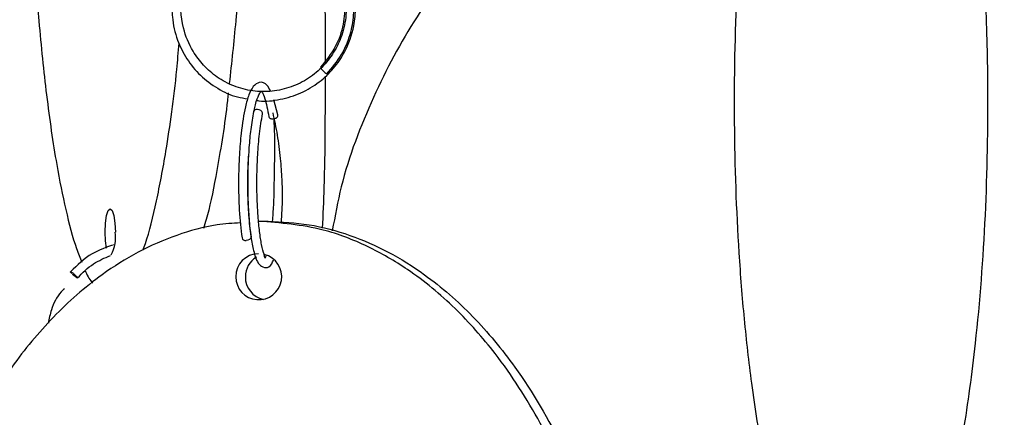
# Model space of a CAD drawing. Header units: millimetres. Extents: x 331 to 1634, y 417 to 1709.
# Tile 129 of 142: x 1436 to 1489, y 895 to 917. Entities that reach past the tile are written whole.
import ezdxf

# ---------------------------------------------------------------- set-up
doc = ezdxf.new("R2010")
doc.units = ezdxf.units.MM

msp = doc.modelspace()

# ---------------------------------------------------------------- linework, layer by layer
at = {"color": 7, "linetype": 'Continuous', "lineweight": 25}
for p, q in [((1450.251, 911.816), (1450.034, 912.639)), ((1449.204, 906.078), (1449.725, 906.078))]:
    msp.add_line(p, q, dxfattribs=at)
at = {"color": 7, "linetype": 'Continuous', "lineweight": 25, "flags": 128}
for points in [[(1449.415, 911.865), (1449.415, 911.866), (1449.422, 911.934), (1449.392, 912.001), (1449.329, 912.059), (1449.242, 912.099), (1449.146, 912.113)], [(1441.006, 904.633), (1440.95, 905.019), (1440.929, 905.498), (1440.95, 905.976), (1441.01, 906.382), (1441.1, 906.653), (1441.207, 906.748), (1441.313, 906.653), (1441.403, 906.382), (1441.464, 905.976), (1441.485, 905.498), (1441.485, 905.498)], [(1448.807, 905.265), (1448.808, 905.216), (1448.777, 905.149), (1448.714, 905.092), (1448.627, 905.055), (1448.53, 905.042)]]:
    msp.add_lwpolyline(points, dxfattribs=at)
at = {"color": 7, "linetype": 'Continuous', "lineweight": 25}
for centre, radius, start, end in [((1453.402, 914.903), 1.002, 210.4618, 239.2423), ((1449.115, 911.917), 0.198, 81.1513, 154.9815), ((1439.46, 905.238), 2.041, 331.6239, 7.3173), ((1448.503, 905.238), 0.198, 197.8164, 277.9218), ((1449.214, 903.087), 1.241, 90.4419, 180.4352), ((1449.214, 903.084), 1.241, 180.2778, 75.8309), ((1449.747, 903.082), 1.253, 121.7719, 180.1811), ((1449.738, 903.07), 1.244, 179.6309, 257.2976)]:
    msp.add_arc(centre, radius, start, end, dxfattribs=at)
for points, knots in [([(1438.585, 956.164), (1438.454, 955.499), (1438.073, 953.571), (1437.595, 949.791), (1437.118, 944.443), (1436.807, 938.1), (1436.717, 930.996), (1436.852, 925.021), (1437.093, 920.34), (1437.367, 916.627), (1437.758, 912.818), (1438.251, 909.394), (1438.804, 906.645), (1439.267, 904.87), (1439.585, 904.102), (1439.684, 903.862)], [0, 0, 0, 0, 0.045503, 0.132008, 0.220905, 0.340282, 0.463077, 0.584239, 0.646672, 0.70909, 0.784377, 0.861209, 0.917024, 0.974157, 1, 1, 1, 1]), ([(1481.691, 882.45), (1481.951, 882.488), (1482.471, 882.566), (1483.232, 883.16), (1483.954, 884.077), (1484.745, 885.506), (1485.555, 887.56), (1486.448, 890.682), (1487.251, 894.664), (1487.979, 900.061), (1488.457, 906.378), (1488.576, 912.72), (1488.432, 918.279), (1488.128, 923.007), (1487.646, 927.489), (1486.99, 931.646), (1486.227, 935.073), (1485.382, 937.824), (1484.569, 939.769), (1483.732, 941.151), (1482.8, 942.201), (1482.1, 942.358), (1481.691, 942.45)], [0, 0, 0, 0, 0.028732, 0.057477, 0.086562, 0.11567, 0.160081, 0.204563, 0.269285, 0.33411, 0.423508, 0.512972, 0.573515, 0.634229, 0.694701, 0.750912, 0.807051, 0.84879, 0.89047, 0.922717, 0.954932, 1, 1, 1, 1]), ([(1484.51, 942.45), (1484.77, 942.411), (1485.29, 942.333), (1486.051, 941.739), (1486.773, 940.822), (1487.564, 939.393), (1488.374, 937.339), (1489.268, 934.217), (1490.07, 930.235), (1490.798, 924.838), (1491.276, 918.521), (1491.395, 912.18), (1491.251, 906.62), (1490.947, 901.892), (1490.465, 897.41), (1489.809, 893.254), (1489.046, 889.826), (1488.201, 887.076), (1487.388, 885.13), (1486.551, 883.748), (1485.619, 882.699), (1484.919, 882.541), (1484.51, 882.45)], [0, 0, 0, 0, 0.028732, 0.057477, 0.086562, 0.11567, 0.160081, 0.204563, 0.269285, 0.33411, 0.423508, 0.512972, 0.573515, 0.634229, 0.694701, 0.750912, 0.807051, 0.84879, 0.89047, 0.922717, 0.954932, 1, 1, 1, 1]), ([(1479.86, 941.309), (1479.72, 941.144), (1479.333, 940.686), (1478.646, 939.392), (1477.83, 937.356), (1476.942, 934.245), (1476.134, 930.256), (1475.409, 924.89), (1474.928, 918.553), (1474.79, 911.448), (1474.998, 905.473), (1475.368, 900.792), (1475.789, 897.08), (1476.39, 893.268), (1477.149, 889.85), (1477.996, 887.084), (1478.807, 885.145), (1479.647, 883.751), (1480.579, 882.701), (1481.283, 882.542), (1481.691, 882.45)], [0, 0, 0, 0, 0.0179473, 0.0495533, 0.0966595, 0.1450986, 0.2137675, 0.2843345, 0.3790974, 0.4765729, 0.5727528, 0.6223128, 0.671861, 0.7316242, 0.7926142, 0.8369211, 0.8822737, 0.9164697, 0.9515612, 1, 1, 1, 1]), ([(1468.843, 924.873), (1468.528, 924.852), (1467.519, 924.783), (1465.875, 924.26), (1463.96, 923.354), (1461.888, 921.929), (1459.748, 919.875), (1457.398, 916.772), (1455.308, 912.771), (1453.784, 908.855), (1453.328, 906.358), (1453.183, 905.564)], [0, 0, 0, 0, 0.0379222, 0.1212656, 0.2035882, 0.2876792, 0.4130103, 0.5418873, 0.7245881, 0.9123391, 1, 1, 1, 1]), ([(1452.893, 914.043), (1453.174, 914.374), (1453.711, 915.006), (1454.169, 916.116), (1454.362, 917.17), (1454.341, 918.36), (1454.02, 919.541), (1453.331, 920.718), (1452.272, 921.788), (1450.902, 922.402), (1449.862, 922.621), (1449.46, 922.571), (1449.435, 922.568)], [0, 0, 0, 0, 0.1108166, 0.2116076, 0.3023624, 0.3830733, 0.5139175, 0.609776, 0.7309696, 0.894881, 0.993398, 1, 1, 1, 1]), ([(1448.317, 921.905), (1448.311, 921.755), (1448.24, 920.035), (1448.025, 917.178), (1447.748, 914.63), (1447.627, 913.517)], [0, 0, 0, 0, 0.050862, 0.585237, 1, 1, 1, 1]), ([(1449.529, 922.061), (1449.599, 922.064), (1450.122, 922.086), (1450.971, 921.847), (1452.038, 921.278), (1453.021, 920.353), (1453.658, 919.127), (1453.886, 917.827), (1453.804, 916.664), (1453.398, 915.435), (1452.833, 914.752), (1452.538, 914.395)], [0, 0, 0, 0, 0.0205165, 0.1526192, 0.2493886, 0.3717373, 0.5372161, 0.6366448, 0.7469408, 0.868057, 1, 1, 1, 1]), ([(1449.121, 912.602), (1449.153, 912.596), (1449.567, 912.52), (1450.389, 912.634), (1451.501, 912.958), (1452.478, 913.55), (1453.273, 914.307), (1453.956, 915.319), (1454.358, 916.453), (1454.469, 917.669), (1454.333, 918.807), (1453.889, 920.041), (1453.308, 920.742), (1453.002, 921.112)], [0, 0, 0, 0, 0.0081799, 0.1053379, 0.202489, 0.2976813, 0.3870733, 0.4738976, 0.5987921, 0.6802813, 0.7743297, 0.8809055, 1, 1, 1, 1]), ([(1452.647, 920.761), (1452.887, 920.477), (1453.34, 919.942), (1453.837, 918.791), (1454.005, 917.523), (1453.783, 916.268), (1453.352, 915.283), (1452.73, 914.444), (1451.921, 913.767), (1450.975, 913.294), (1449.945, 913.061), (1448.889, 913.075), (1447.874, 913.341), (1446.971, 913.82), (1446.226, 914.469), (1445.566, 915.348), (1445.024, 916.674), (1444.965, 918.2), (1445.222, 919.509), (1445.553, 920.087), (1445.684, 920.316)], [0, 0, 0, 0, 0.054538, 0.103127, 0.182097, 0.238001, 0.287609, 0.338419, 0.390096, 0.441801, 0.493508, 0.54521, 0.596916, 0.647582, 0.69517, 0.741402, 0.808042, 0.902315, 0.961233, 1, 1, 1, 1]), ([(1452.816, 914.628), (1452.818, 914.78), (1452.84, 916.76), (1452.779, 918.73), (1452.723, 920.55)], [0, 0, 0, 0, 0.0765025, 1, 1, 1, 1]), ([(1445.697, 920.349), (1445.528, 920.184), (1445.1, 919.766), (1444.717, 918.919), (1444.526, 917.979), (1444.537, 916.952), (1444.78, 915.887), (1445.309, 914.819), (1446.046, 913.921), (1446.981, 913.222), (1447.867, 912.797), (1448.438, 912.716), (1448.624, 912.69)], [0, 0, 0, 0, 0.070534, 0.178367, 0.274181, 0.356908, 0.483148, 0.595184, 0.709978, 0.826725, 0.943573, 1, 1, 1, 1]), ([(1442.979, 904.518), (1443.023, 904.637), (1443.291, 905.359), (1443.719, 907.127), (1444.298, 910.231), (1444.707, 913.138), (1444.883, 915.214), (1444.923, 915.692)], [0, 0, 0, 0, 0.04823, 0.292596, 0.537353, 0.893471, 1, 1, 1, 1]), ([(1452.663, 905.699), (1452.695, 906.433), (1452.811, 909.118), (1452.81, 911.898), (1452.809, 913.918)], [0, 0, 0, 0, 0.273355, 1, 1, 1, 1]), ([(1449.85, 913.103), (1449.795, 913.217), (1449.64, 913.53), (1449.264, 913.639), (1448.913, 913.39), (1448.671, 912.914), (1448.453, 912.148), (1448.274, 911.032), (1448.158, 909.626), (1448.115, 908.197), (1448.151, 906.566), (1448.258, 905.658), (1448.315, 905.178)], [0, 0, 0, 0, 0.0582875, 0.1610072, 0.2433753, 0.3228754, 0.4070288, 0.5432498, 0.6346151, 0.7412181, 0.8630149, 1, 1, 1, 1]), ([(1448.975, 912.057), (1448.995, 912.161), (1449.07, 912.561), (1449.227, 912.924), (1449.347, 913.108), (1449.393, 913.072), (1449.572, 912.714), (1449.691, 912.085), (1449.76, 911.72)], [0, 0, 0, 0, 0.061979, 0.2386, 0.385214, 0.564144, 0.747101, 1, 1, 1, 1]), ([(1447.574, 913.004), (1447.568, 912.953), (1447.424, 911.556), (1447.072, 909.411), (1446.627, 907.008), (1446.34, 906.015), (1446.247, 905.694)], [0, 0, 0, 0, 0.01784, 0.486107, 0.834262, 1, 1, 1, 1]), ([(1448.936, 912.001), (1448.882, 911.692), (1448.782, 911.107), (1448.664, 909.857), (1448.609, 908.489), (1448.63, 907.132), (1448.698, 906.047), (1448.806, 905.12), (1448.984, 904.251), (1449.194, 903.702), (1449.621, 903.527), (1449.884, 903.666), (1449.981, 903.918), (1450.011, 903.996)], [0, 0, 0, 0, 0.092241, 0.174157, 0.306653, 0.400104, 0.485513, 0.575352, 0.663137, 0.798641, 0.871693, 0.960432, 1, 1, 1, 1]), ([(1449.615, 904.238), (1449.605, 904.209), (1449.562, 904.088), (1449.558, 904.068), (1449.556, 904.117), (1449.368, 904.767), (1449.261, 905.482), (1449.164, 906.446), (1449.117, 907.512), (1449.117, 908.652), (1449.157, 909.718), (1449.25, 910.872), (1449.36, 911.527), (1449.417, 911.872)], [0, 0, 0, 0, 0.021364, 0.09083, 0.251252, 0.348076, 0.435842, 0.516701, 0.63139, 0.70631, 0.792769, 0.89069, 1, 1, 1, 1]), ([(1450.024, 911.541), (1450.039, 911.264), (1450.069, 910.72), (1450.062, 909.57), (1450.041, 908.28), (1450.017, 906.985), (1449.967, 906.35), (1449.944, 906.059)], [0, 0, 0, 0, 0.177315, 0.347426, 0.628017, 0.829274, 1, 1, 1, 1]), ([(1450.44, 906.017), (1450.468, 906.452), (1450.514, 907.176), (1450.483, 908.375), (1450.395, 909.529), (1450.236, 910.809), (1450.074, 911.544), (1449.989, 911.932)], [0, 0, 0, 0, 0.232161, 0.387003, 0.5668335, 0.7714287, 1, 1, 1, 1]), ([(1448.808, 905.26), (1448.762, 905.628), (1448.675, 906.333), (1448.624, 907.596), (1448.624, 908.72), (1448.659, 909.385), (1448.674, 909.663)], [0, 0, 0, 0, 0.3000166, 0.5741248, 0.8222169, 1, 1, 1, 1]), ([(1448.235, 905.993), (1447.812, 905.967), (1446.641, 905.895), (1444.769, 905.361), (1442.688, 904.452), (1440.41, 903.02), (1438.079, 900.967), (1435.506, 897.845), (1433.194, 893.863), (1431.098, 888.466), (1429.723, 882.149), (1429.379, 875.808), (1429.795, 870.248), (1430.67, 865.52), (1432.057, 861.038), (1433.946, 856.882), (1436.143, 853.454), (1438.576, 850.704), (1440.918, 848.756), (1443.33, 847.382), (1445.707, 846.423), (1447.402, 846.279), (1448.258, 846.206)], [0, 0, 0, 0, 0.016684, 0.046156, 0.075978, 0.105822, 0.151358, 0.196967, 0.263327, 0.329794, 0.421454, 0.513184, 0.57526, 0.637511, 0.699514, 0.757148, 0.814709, 0.857505, 0.90024, 0.933304, 0.966334, 1, 1, 1, 1]), ([(1449.204, 846.078), (1449.942, 846.115), (1451.439, 846.189), (1453.622, 846.783), (1455.713, 847.7), (1457.978, 849.122), (1460.319, 851.176), (1462.88, 854.28), (1465.204, 858.272), (1467.294, 863.637), (1468.679, 869.974), (1469.075, 877.08), (1468.477, 883.054), (1467.41, 887.736), (1466.199, 891.448), (1464.469, 895.259), (1462.282, 898.677), (1459.843, 901.443), (1457.509, 903.382), (1455.091, 904.777), (1452.408, 905.827), (1450.38, 905.986), (1449.204, 906.078)], [0, 0, 0, 0, 0.0283366, 0.0574822, 0.0862709, 0.1156779, 0.1595069, 0.2045759, 0.2684674, 0.334125, 0.422295, 0.5129888, 0.6024773, 0.6485894, 0.6946904, 0.7502957, 0.8070425, 0.8482669, 0.8904642, 0.9222811, 0.9549312, 1, 1, 1, 1]), ([(1449.725, 906.078), (1450.463, 906.041), (1451.96, 905.966), (1454.143, 905.373), (1456.234, 904.456), (1458.499, 903.034), (1460.84, 900.98), (1463.401, 897.875), (1465.725, 893.883), (1467.815, 888.518), (1469.2, 882.181), (1469.596, 875.076), (1468.998, 869.101), (1467.931, 864.42), (1466.72, 860.708), (1464.99, 856.896), (1462.803, 853.478), (1460.364, 850.714), (1458.031, 848.768), (1455.609, 847.393), (1453.574, 846.531), (1452.229, 846.399), (1451.733, 846.35)], [0, 0, 0, 0, 0.029092, 0.059014, 0.08857, 0.118761, 0.163757, 0.210027, 0.275622, 0.343029, 0.433548, 0.526659, 0.618532, 0.665873, 0.713203, 0.77029, 0.828549, 0.870872, 0.914193, 0.946858, 0.980378, 1, 1, 1, 1]), ([(1441.433, 904.814), (1441.02, 904.675), (1440.125, 904.375), (1439.438, 903.712), (1439.069, 903.354)], [0, 0, 0, 0, 0.4612008, 1, 1, 1, 1]), ([(1439.441, 903.021), (1439.718, 903.295), (1440.24, 903.812), (1440.908, 904.097), (1441.221, 904.231)], [0, 0, 0, 0, 0.531801, 1, 1, 1, 1]), ([(1439.074, 903.356), (1439.081, 903.354), (1439.095, 903.35), (1439.136, 903.325), (1439.189, 903.286), (1439.247, 903.239), (1439.308, 903.185), (1439.361, 903.134), (1439.386, 903.106), (1439.396, 903.095)], [0, 0, 0, 0, 0.132512, 0.300123, 0.432625, 0.578745, 0.732765, 0.886784, 1, 1, 1, 1]), ([(1439.439, 903.023), (1439.438, 903.021), (1439.435, 903.018), (1439.413, 903.026), (1439.373, 903.05), (1439.32, 903.089), (1439.263, 903.136), (1439.209, 903.183), (1439.18, 903.212), (1439.17, 903.222)], [0, 0, 0, 0, 0.074602, 0.223807, 0.412532, 0.561725, 0.726252, 0.899674, 1, 1, 1, 1]), ([(1439.868, 903.392), (1439.872, 903.383), (1439.992, 903.075), (1440.126, 902.905), (1440.257, 902.74)], [0, 0, 0, 0, 0.0295861, 1, 1, 1, 1]), ([(1438.742, 902.438), (1438.681, 902.38), (1438.361, 902.073), (1438.028, 901.418), (1437.918, 900.817), (1437.873, 900.574)], [0, 0, 0, 0, 0.121583, 0.644632, 1, 1, 1, 1])]:
    msp.add_open_spline(points, degree=3, knots=knots, dxfattribs=at)
at = {"color": 1, "linetype": 'Continuous', "lineweight": 25}
for points, knots in [([(1449.761, 911.742), (1449.761, 911.731), (1449.76, 911.703), (1449.786, 911.664), (1449.833, 911.627), (1449.898, 911.604), (1449.973, 911.598), (1450.05, 911.606), (1450.124, 911.63), (1450.187, 911.669), (1450.231, 911.716), (1450.256, 911.768), (1450.251, 911.801), (1450.249, 911.816)], [0, 0, 0, 0, 0.059173, 0.154733, 0.241386, 0.351, 0.43766, 0.52432, 0.633934, 0.720588, 0.816147, 0.916873, 1, 1, 1, 1]), ([(1439.146, 903.245), (1439.131, 903.261), (1439.102, 903.291), (1439.074, 903.328), (1439.062, 903.352), (1439.071, 903.355), (1439.074, 903.356)], [0, 0, 0, 0, 0.252478, 0.481425, 0.771036, 1, 1, 1, 1]), ([(1439.396, 903.095), (1439.399, 903.091), (1439.415, 903.074), (1439.434, 903.048), (1439.446, 903.026), (1439.441, 903.023), (1439.439, 903.023)], [0, 0, 0, 0, 0.0824102, 0.4142686, 0.8340588, 1, 1, 1, 1])]:
    msp.add_open_spline(points, degree=3, knots=knots, dxfattribs=at)

doc.saveas('drawing.dxf')
